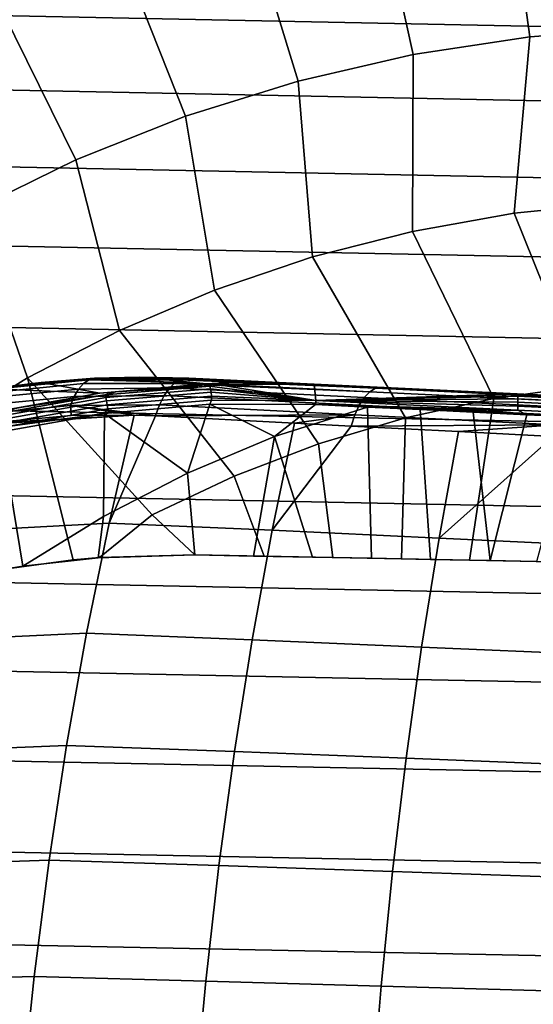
# Model space of a CAD drawing. Header units: metres. Extents: x -25 to 167, y -25 to 25.
# Tile 17 of 135: x -7 to -2, y 6 to 16. Entities that reach past the tile are written whole.
import ezdxf

# ---------------------------------------------------------------- set-up
doc = ezdxf.new("R2010")
doc.units = ezdxf.units.M
doc.layers.add('solid_12_061_372_XXX', color=7, linetype='CONTINUOUS')

msp = doc.modelspace()

# ---------------------------------------------------------------- linework, layer by layer
at = {"layer": 'solid_12_061_372_XXX'}
for points in [[(-2.016999, 17.47929, 120.97818), (-1.783891, 15.794572, 122.151543), (-0.575663, 15.884564, 122.151543), (-0.673007, 17.582405, 120.97818)], [(-3.349154, 17.273594, 120.97818), (-2.981756, 15.612812, 122.151543), (-1.783891, 15.794572, 122.151543), (-2.016999, 17.47929, 120.97818)], [(-4.661653, 16.966522, 120.97818), (-4.162296, 15.340341, 122.151543), (-2.981756, 15.612812, 122.151543), (-3.349154, 17.273594, 120.97818)], [(-5.946794, 16.559877, 120.97818), (-5.318653, 14.978742, 122.151543), (-4.162296, 15.340341, 122.151543), (-4.661653, 16.966522, 120.97818)], [(-7.197033, 16.056046, 120.97818), (-6.444108, 14.530115, 122.151543), (-5.318653, 14.978742, 122.151543), (-5.946794, 16.559877, 120.97818)], [(-18.345339, 16.238237, -100), (18.985172, 15.485756, -100), (19.591871, 14.710722, -100), (-18.985172, 15.485756, -100)], [(-18.345339, 16.238237, -100), (18.345339, 16.238239, -100), (18.985172, 15.485756, -100)], [(-8.405036, 15.457984, 120.97818), (-7.532122, 13.997067, 122.151543), (-6.444108, 14.530115, 122.151543), (-7.197033, 16.056046, 120.97818)], [(-0.575663, 15.884564, 122.151543), (-1.783891, 15.794572, 122.151543), (-1.94288, 13.982415, 123.203033), (-0.886993, 14.08886, 123.203033)], [(-1.783891, 15.794572, 122.151543), (-2.981756, 15.612812, 122.151543), (-2.987786, 13.796951, 123.203033), (-1.94288, 13.982415, 123.203033)], [(-2.981756, 15.612812, 122.151543), (-4.162296, 15.340341, 122.151543), (-4.015807, 13.533514, 123.203033), (-2.987786, 13.796951, 123.203033)], [(-18.985172, 15.485756, -100), (19.591871, 14.710722, -100), (20.168453, 13.909163, -100), (-19.591871, 14.710722, -100)], [(-4.162296, 15.340341, 122.151543), (-5.318653, 14.978742, 122.151543), (-5.021133, 13.193595, 123.203033), (-4.015807, 13.533514, 123.203033)], [(-5.318653, 14.978742, 122.151543), (-6.444108, 14.530115, 122.151543), (-5.998084, 12.779113, 123.203033), (-5.021133, 13.193595, 123.203033)], [(-19.591871, 14.710722, -100), (20.168453, 13.909163, -100), (20.713583, 13.083422, -100), (-20.168453, 13.909163, -100)], [(-6.444108, 14.530115, 122.151543), (-7.532122, 13.997067, 122.151543), (-6.941136, 12.292411, 123.203033), (-5.998084, 12.779113, 123.203033)], [(-1.94288, 13.982415, 123.203033), (-1.230762, 12.207398, 124.127495), (-0.302325, 12.265559, 124.127495), (-0.886993, 14.08886, 123.203033)], [(-7.532122, 13.997067, 122.151543), (-8.576375, 13.382696, 122.151543), (-7.844961, 11.736239, 123.203033), (-6.941136, 12.292411, 123.203033)], [(-2.987786, 13.796951, 123.203033), (-2.152125, 12.079061, 124.127495), (-1.230762, 12.207398, 124.127495), (-1.94288, 13.982415, 123.203033)], [(-20.168453, 13.909163, -100), (20.713583, 13.083422, -100), (21.224592, 12.237609, -100), (-20.713583, 13.083422, -100)], [(-4.015807, 13.533514, 123.203033), (-3.061115, 11.881285, 124.127495), (-2.152125, 12.079061, 124.127495), (-2.987786, 13.796951, 123.203033)], [(-5.021133, 13.193595, 123.203033), (-3.952508, 11.615207, 124.127495), (-3.061115, 11.881285, 124.127495), (-4.015807, 13.533514, 123.203033)], [(-5.998084, 12.779113, 123.203033), (-4.82118, 11.282357, 124.127495), (-3.952508, 11.615207, 124.127495), (-5.021133, 13.193595, 123.203033)], [(-20.713583, 13.083422, -100), (21.224592, 12.237609, -100), (21.699129, 11.375269, -100), (-21.224592, 12.237609, -100)], [(-6.941136, 12.292411, 123.203033), (-5.662136, 10.884648, 124.127495), (-4.82118, 11.282357, 124.127495), (-5.998084, 12.779113, 123.203033)], [(-21.224592, 12.237609, -100), (21.699129, 11.375269, -100), (22.13925, 10.492403, -100), (-21.699129, 11.375269, -100)], [(-6.941136, 12.292411, 123.203033), (-7.844961, 11.736239, 123.203033), (-7.175967, 10.32817, 123.984741), (-6.473171, 10.423162, 124.126366)], [(-6.366227, 12.234225, 128.158554), (-7.305579, 12.142937, 127.674164), (-7.349504, 12.08628, 127.778809), (-6.416801, 12.176651, 128.259644)], [(-7.201499, 12.195993, 127.449997), (-6.802343, 12.245179, 127.609917), (-6.20019, 12.135759, 124.479271), (-7.306516, 12.178493, 127.360916)], [(-6.311105, 12.271952, 128.050735), (-7.255769, 12.17986, 127.563507), (-7.305579, 12.142937, 127.674164), (-6.366227, 12.234225, 128.158554)], [(-6.253012, 12.288751, 127.939224), (-7.201499, 12.195993, 127.449997), (-7.255769, 12.17986, 127.563507), (-6.311105, 12.271952, 128.050735)], [(-6.253012, 12.288751, 127.939224), (-6.802343, 12.245179, 127.609917), (-7.201499, 12.195993, 127.449997)], [(-6.941136, 12.292411, 123.203033), (-6.473171, 10.423162, 124.126366), (-6.2007, 10.447046, 124.181252), (-5.662136, 10.884648, 124.127495)], [(-6.253012, 12.288751, 127.939224), (-6.296876, 12.286216, 127.866982), (-6.802343, 12.245179, 127.609917)], [(-5.101923, 12.231617, 124.666519), (-6.20019, 12.135759, 124.479271), (-6.802343, 12.245179, 127.609917), (-6.296876, 12.286216, 127.866982)], [(-5.435411, 12.233787, 128.66687), (-6.366227, 12.234225, 128.158554), (-6.416801, 12.176651, 128.259644), (-5.479963, 12.190415, 128.743164)], [(-5.417677, 12.24735, 128.636169), (-6.311105, 12.271952, 128.050735), (-6.366227, 12.234225, 128.158554), (-5.435411, 12.233787, 128.66687)], [(-5.352229, 12.280969, 128.521484), (-6.253012, 12.288751, 127.939224), (-6.311105, 12.271952, 128.050735), (-5.375196, 12.272017, 128.561966)], [(-5.417677, 12.24735, 128.636169), (-5.375196, 12.272017, 128.561966), (-6.311105, 12.271952, 128.050735)], [(-6.253012, 12.288751, 127.939224), (-5.791039, 12.3013, 128.131531), (-5.101923, 12.231617, 124.666519), (-6.296876, 12.286216, 127.866982)], [(-5.313455, 12.289337, 128.45253), (-5.791039, 12.3013, 128.131531), (-6.253012, 12.288751, 127.939224)], [(-5.352229, 12.280969, 128.521484), (-5.313455, 12.289337, 128.45253), (-6.253012, 12.288751, 127.939224)], [(-5.791039, 12.3013, 128.131531), (-5.285779, 12.290164, 128.402878), (-4.643284, 12.259248, 126.630394), (-5.101923, 12.231617, 124.666519)], [(-5.313455, 12.289337, 128.45253), (-5.285779, 12.290164, 128.402878), (-5.791039, 12.3013, 128.131531)], [(-3.483609, 12.092162, 129.784393), (-3.427072, 12.150474, 129.673386), (-5.435411, 12.233787, 128.66687), (-5.479963, 12.190415, 128.743164)], [(-3.427072, 12.150474, 129.673386), (-5.417677, 12.24735, 128.636169), (-5.435411, 12.233787, 128.66687)], [(-3.427072, 12.150474, 129.673386), (-3.367729, 12.185079, 129.554214), (-5.375196, 12.272017, 128.561966), (-5.417677, 12.24735, 128.636169)], [(-3.367729, 12.185079, 129.554214), (-5.352229, 12.280969, 128.521484), (-5.375196, 12.272017, 128.561966)], [(-3.367729, 12.185079, 129.554214), (-3.307593, 12.194813, 129.430878), (-5.313455, 12.289337, 128.45253), (-5.352229, 12.280969, 128.521484)], [(-5.313455, 12.289337, 128.45253), (-3.307593, 12.194813, 129.430878), (-5.285779, 12.290164, 128.402878)], [(-4.643284, 12.259248, 126.630394), (-5.285779, 12.290164, 128.402878), (-3.307593, 12.194813, 129.430878)], [(-5.014898, 12.22857, 124.641556), (-5.101923, 12.231617, 124.666519), (-4.643284, 12.259248, 126.630394), (-3.997891, 12.228191, 124.853485)], [(-1.913348, 12.127734, 125.120201), (-3.997891, 12.228191, 124.853485), (-4.643284, 12.259248, 126.630394), (-3.307593, 12.194813, 129.430878)], [(-6.20019, 12.135759, 124.479271), (-7.283662, 11.941659, 124.293388), (-7.808619, 12.086458, 127.120453), (-7.306516, 12.178493, 127.360916)], [(-6.416801, 12.176651, 128.259644), (-7.349504, 12.08628, 127.778809), (-7.386287, 12.01151, 127.874443), (-6.461381, 12.100877, 128.351074)], [(-7.045239, 11.985769, 124.299118), (-7.283662, 11.941659, 124.293388), (-6.20019, 12.135759, 124.479271)], [(-6.146099, 12.117396, 124.412392), (-7.045239, 11.985769, 124.299118), (-6.20019, 12.135759, 124.479271), (-6.035187, 12.149695, 124.469994)], [(-5.479963, 12.190415, 128.743164), (-6.416801, 12.176651, 128.259644), (-6.461381, 12.100877, 128.351074), (-5.53703, 12.112045, 128.838913)], [(-6.035187, 12.149695, 124.469994), (-6.20019, 12.135759, 124.479271), (-5.101923, 12.231617, 124.666519)], [(-5.068052, 12.208753, 124.593765), (-6.146099, 12.117396, 124.412392), (-6.035187, 12.149695, 124.469994)], [(-5.061693, 12.181237, 124.562439), (-6.137342, 12.090081, 124.381477), (-6.146099, 12.117396, 124.412392), (-5.068052, 12.208753, 124.593765)], [(-5.056503, 12.145925, 124.539978), (-6.129096, 12.055026, 124.359535), (-6.137342, 12.090081, 124.381477), (-5.061693, 12.181237, 124.562439)], [(-5.052895, 12.105606, 124.528145), (-6.122012, 12.015001, 124.348289), (-6.129096, 12.055026, 124.359535), (-5.056503, 12.145925, 124.539978)], [(-5.014898, 12.22857, 124.641556), (-6.035187, 12.149695, 124.469994), (-5.101923, 12.231617, 124.666519)], [(-5.068052, 12.208753, 124.593765), (-6.035187, 12.149695, 124.469994), (-5.014898, 12.22857, 124.641556)], [(-3.53544, 12.012103, 129.883514), (-3.483609, 12.092162, 129.784393), (-5.479963, 12.190415, 128.743164), (-5.53703, 12.112045, 128.838913)], [(-5.068052, 12.208753, 124.593765), (-5.014898, 12.22857, 124.641556), (-3.981576, 12.059243, 124.706581)], [(-5.061693, 12.181237, 124.562439), (-5.068052, 12.208753, 124.593765), (-3.981576, 12.059243, 124.706581)], [(-5.056503, 12.145925, 124.539978), (-5.061693, 12.181237, 124.562439), (-3.981576, 12.059243, 124.706581)], [(-5.052895, 12.105606, 124.528145), (-5.056503, 12.145925, 124.539978), (-3.981576, 12.059243, 124.706581)], [(-3.981576, 12.059243, 124.706581), (-5.014898, 12.22857, 124.641556), (-3.997891, 12.228191, 124.853485)], [(-3.981576, 12.059243, 124.706581), (-3.997891, 12.228191, 124.853485), (-1.913348, 12.127734, 125.120201)], [(-3.427072, 12.150474, 129.673386), (-3.483609, 12.092162, 129.784393), (-1.42485, 11.991103, 130.712479), (-1.374365, 12.050698, 130.597855)], [(-3.367729, 12.185079, 129.554214), (-3.427072, 12.150474, 129.673386), (-1.374365, 12.050698, 130.597855), (-1.321477, 12.086237, 130.474655)], [(-1.321477, 12.086237, 130.474655), (-1.268008, 12.096505, 130.347076), (-3.307593, 12.194813, 129.430878), (-3.367729, 12.185079, 129.554214)], [(0.18564, 12.026585, 125.229073), (-1.913348, 12.127734, 125.120201), (-3.307593, 12.194813, 129.430878), (-1.268008, 12.096505, 130.347076)], [(-1.230762, 12.207398, 124.127495), (-2.152125, 12.079061, 124.127495), (-2.404709, 10.420721, 124.793579), (-1.711924, 10.407599, 124.850151)], [(-6.461381, 12.100877, 128.351074), (-7.386287, 12.01151, 127.874443), (-7.414877, 11.920766, 127.958336), (-6.498691, 12.009068, 128.430252)], [(-6.146099, 12.117396, 124.412392), (-7.211816, 11.930922, 124.231949), (-7.045239, 11.985769, 124.299118)], [(-6.137342, 12.090081, 124.381477), (-7.200686, 11.904019, 124.201431), (-7.211816, 11.930922, 124.231949), (-6.146099, 12.117396, 124.412392)], [(-6.129096, 12.055026, 124.359535), (-7.189413, 11.869492, 124.18), (-7.200686, 11.904019, 124.201431), (-6.137342, 12.090081, 124.381477)], [(-6.122012, 12.015001, 124.348289), (-7.178886, 11.830069, 124.169342), (-7.189413, 11.869492, 124.18), (-6.129096, 12.055026, 124.359535)], [(-5.53703, 12.112045, 128.838913), (-6.461381, 12.100877, 128.351074), (-6.498691, 12.009068, 128.430252), (-5.586996, 12.014827, 128.920288)], [(-5.051153, 12.063469, 124.527878), (-5.070196, 12.022125, 124.536034), (-6.150564, 11.928026, 124.354256), (-6.116651, 11.97317, 124.348633)], [(-5.051153, 12.063469, 124.527878), (-6.116651, 11.97317, 124.348633), (-6.122012, 12.015001, 124.348289), (-5.052895, 12.105606, 124.528145)], [(-3.58082, 11.912992, 129.967422), (-3.53544, 12.012103, 129.883514), (-5.53703, 12.112045, 128.838913), (-5.586996, 12.014827, 128.920288)], [(-5.051153, 12.063469, 124.527878), (-3.981576, 12.059243, 124.706581), (-3.985317, 12.01867, 124.717308), (-5.070196, 12.022125, 124.536034)], [(-5.051153, 12.063469, 124.527878), (-5.052895, 12.105606, 124.528145), (-3.981576, 12.059243, 124.706581)], [(-1.907958, 11.959312, 124.971886), (-3.985317, 12.01867, 124.717308), (-3.981576, 12.059243, 124.706581)], [(-1.909737, 12.121696, 125.078873), (-3.981576, 12.059243, 124.706581), (-1.913348, 12.127734, 125.120201)], [(-1.907135, 12.104299, 125.040543), (-3.981576, 12.059243, 124.706581), (-1.909737, 12.121696, 125.078873)], [(-1.905579, 12.076909, 125.008507), (-3.981576, 12.059243, 124.706581), (-1.907135, 12.104299, 125.040543)], [(-1.905193, 12.041692, 124.985306), (-3.981576, 12.059243, 124.706581), (-1.905579, 12.076909, 125.008507)], [(-1.906008, 12.001432, 124.972771), (-3.981576, 12.059243, 124.706581), (-1.905193, 12.041692, 124.985306)], [(-1.907958, 11.959312, 124.971886), (-3.981576, 12.059243, 124.706581), (-1.906008, 12.001432, 124.972771)], [(-3.483609, 12.092162, 129.784393), (-3.53544, 12.012103, 129.883514), (-1.471204, 11.90949, 130.814606), (-1.42485, 11.991103, 130.712479)], [(-2.152125, 12.079061, 124.127495), (-3.061115, 11.881285, 124.127495), (-3.101934, 10.433927, 124.718262), (-2.404709, 10.420721, 124.793579)], [(0.186016, 12.020702, 125.187569), (-1.909737, 12.121696, 125.078873), (-1.913348, 12.127734, 125.120201), (0.18564, 12.026585, 125.229073)], [(0.185727, 12.003444, 125.149086), (-1.907135, 12.104299, 125.040543), (-1.909737, 12.121696, 125.078873), (0.186016, 12.020702, 125.187569)], [(0.184866, 11.976171, 125.116928), (-1.905579, 12.076909, 125.008507), (-1.907135, 12.104299, 125.040543), (0.185727, 12.003444, 125.149086)], [(0.181741, 11.900825, 125.081047), (-1.906008, 12.001432, 124.972771), (-1.905193, 12.041692, 124.985306), (0.183502, 11.941038, 125.093636)], [(0.183502, 11.941038, 125.093636), (-1.905193, 12.041692, 124.985306), (-1.905579, 12.076909, 125.008507), (0.184866, 11.976171, 125.116928)], [(-7.414877, 11.920766, 127.958336), (-7.359777, 11.8273, 128.065399), (-6.493063, 11.905523, 128.513184), (-6.498691, 12.009068, 128.430252)], [(-6.116651, 11.97317, 124.348633), (-7.169939, 11.788865, 124.170303), (-7.178886, 11.830069, 124.169342), (-6.122012, 12.015001, 124.348289)], [(-6.116651, 11.97317, 124.348633), (-6.150564, 11.928026, 124.354256), (-7.169939, 11.788865, 124.170303)], [(-5.586996, 12.014827, 128.920288), (-6.498691, 12.009068, 128.430252), (-5.62821, 11.901967, 128.984558)], [(-6.498691, 12.009068, 128.430252), (-5.844567, 11.910588, 128.864395), (-5.62821, 11.901967, 128.984558)], [(-6.498691, 12.009068, 128.430252), (-6.493063, 11.905523, 128.513184), (-5.844567, 11.910588, 128.864395)], [(-6.150564, 11.928026, 124.354256), (-5.070196, 12.022125, 124.536034), (-5.299336, 11.313046, 124.794945)], [(-3.58082, 11.912992, 129.967422), (-5.586996, 12.014827, 128.920288), (-5.62821, 11.901967, 128.984558)], [(-5.070196, 12.022125, 124.536034), (-4.404536, 11.689414, 124.79541), (-5.299336, 11.313046, 124.794945)], [(-5.070196, 12.022125, 124.536034), (-3.985317, 12.01867, 124.717308), (-4.404536, 11.689414, 124.79541)], [(-3.985317, 12.01867, 124.717308), (-3.451587, 11.992927, 124.800835), (-4.404536, 11.689414, 124.79541)], [(-4.014898, 10.451211, 125.348038), (-4.404536, 11.689414, 124.79541), (-3.451587, 11.992927, 124.800835), (-3.407727, 10.439711, 125.432533)], [(-1.907958, 11.959312, 124.971886), (-3.451587, 11.992927, 124.800835), (-3.985317, 12.01867, 124.717308)], [(-3.53544, 12.012103, 129.883514), (-3.58082, 11.912992, 129.967422), (-1.511842, 11.80865, 130.900742), (-1.471204, 11.90949, 130.814606)], [(-3.407727, 10.439711, 125.432533), (-3.451587, 11.992927, 124.800835), (-2.910809, 11.966871, 124.874641), (-2.80283, 10.428254, 125.503471)], [(-1.907958, 11.959312, 124.971886), (-2.910809, 11.966871, 124.874641), (-3.451587, 11.992927, 124.800835)], [(-2.80283, 10.428254, 125.503471), (-2.910809, 11.966871, 124.874641), (-2.364453, 11.940549, 124.93824), (-2.191927, 10.416683, 125.561783)], [(-1.907958, 11.959312, 124.971886), (-2.364453, 11.940549, 124.93824), (-2.910809, 11.966871, 124.874641)], [(-1.907958, 11.959312, 124.971886), (-1.813955, 11.914028, 124.991249), (-2.364453, 11.940549, 124.93824)], [(-2.191927, 10.416683, 125.561783), (-2.364453, 11.940549, 124.93824), (-1.813955, 11.914028, 124.991249)], [(0.179724, 11.858707, 125.080162), (-1.907958, 11.959312, 124.971886), (-1.906008, 12.001432, 124.972771), (0.181741, 11.900825, 125.081047)], [(0.179724, 11.858707, 125.080162), (-1.813955, 11.914028, 124.991249), (-1.907958, 11.959312, 124.971886)], [(-7.77042, 10.711298, 128.499634), (-6.102818, 10.800778, 129.378677), (-5.844567, 11.910588, 128.864395), (-7.492098, 11.8082, 127.999275)], [(-7.359777, 11.8273, 128.065399), (-7.492098, 11.8082, 127.999275), (-5.844567, 11.910588, 128.864395)], [(-6.493063, 11.905523, 128.513184), (-7.359777, 11.8273, 128.065399), (-5.844567, 11.910588, 128.864395)], [(-6.150564, 11.928026, 124.354256), (-6.162195, 10.868305, 124.794495), (-6.99029, 10.358049, 124.793396), (-7.216568, 11.737291, 124.173721)], [(-7.169939, 11.788865, 124.170303), (-6.150564, 11.928026, 124.354256), (-7.216568, 11.737291, 124.173721)], [(-6.150564, 11.928026, 124.354256), (-5.299336, 11.313046, 124.794945), (-6.162195, 10.868305, 124.794495)], [(-5.844567, 11.910588, 128.864395), (-6.102818, 10.800778, 129.378677), (-5.62821, 11.901967, 128.984558)], [(-5.62821, 11.901967, 128.984558), (-6.102818, 10.800778, 129.378677), (-4.428873, 10.72913, 130.251434), (-4.201442, 11.828191, 129.743973)], [(-3.58082, 11.912992, 129.967422), (-5.62821, 11.901967, 128.984558), (-4.201442, 11.828191, 129.743973)], [(-4.201442, 11.828191, 129.743973), (-4.428873, 10.72913, 130.251434), (-3.618239, 11.798163, 130.033264)], [(-3.58082, 11.912992, 129.967422), (-4.201442, 11.828191, 129.743973), (-3.618239, 11.798163, 130.033264)], [(-3.061115, 11.881285, 124.127495), (-3.952508, 11.615207, 124.127495), (-3.804881, 10.447241, 124.623795), (-3.101934, 10.433927, 124.718262)], [(-3.58082, 11.912992, 129.967422), (-3.618239, 11.798163, 130.033264), (-1.511842, 11.80865, 130.900742)], [(-2.191927, 10.416683, 125.561783), (-1.813955, 11.914028, 124.991249), (-1.26048, 11.887358, 125.033401), (-1.561948, 10.404752, 125.607956)], [(0.179724, 11.858707, 125.080162), (-1.26048, 11.887358, 125.033401), (-1.813955, 11.914028, 124.991249)], [(-7.19708, 10.324632, 124.752571), (-7.216568, 11.737291, 124.173721), (-6.99029, 10.358049, 124.793396)], [(-3.618239, 11.798163, 130.033264), (-4.428873, 10.72913, 130.251434), (-2.715212, 10.647063, 131.050751), (-2.516175, 11.741625, 130.547958)], [(-1.511842, 11.80865, 130.900742), (-3.618239, 11.798163, 130.033264), (-2.516175, 11.741625, 130.547958)], [(-2.516175, 11.741625, 130.547958), (-2.715212, 10.647063, 131.050751), (-1.545388, 11.692031, 130.967941)], [(-1.511842, 11.80865, 130.900742), (-2.516175, 11.741625, 130.547958), (-1.545388, 11.692031, 130.967941)], [(-5.224493, 10.474122, 125.139488), (-5.299336, 11.313046, 124.794945), (-4.404536, 11.689414, 124.79541), (-4.622068, 10.462711, 125.250092)], [(-4.014898, 10.451211, 125.348038), (-4.622068, 10.462711, 125.250092), (-4.404536, 11.689414, 124.79541)], [(-1.545388, 11.692031, 130.967941), (-2.715212, 10.647063, 131.050751), (-0.96357, 10.564134, 131.770584), (-0.79179, 11.653659, 131.273132)], [(-3.952508, 11.615207, 124.127495), (-4.82118, 11.282357, 124.127495), (-4.512269, 10.460639, 124.510574), (-3.804881, 10.447241, 124.623795)], [(-21.699129, 11.375269, -100), (22.13925, 10.492403, -100), (22.544508, 9.590544, -100), (-22.13925, 10.492403, -100)], [(-6.214446, 10.446043, 124.945984), (-6.162195, 10.868305, 124.794495), (-5.299336, 11.313046, 124.794945), (-5.224493, 10.474122, 125.139488)], [(-4.82118, 11.282357, 124.127495), (-5.662136, 10.884648, 124.127495), (-5.224097, 10.474122, 124.378616), (-4.512269, 10.460639, 124.510574)], [(-6.214446, 10.446043, 124.945984), (-6.99029, 10.358049, 124.793396), (-6.162195, 10.868305, 124.794495)], [(-5.662136, 10.884648, 124.127495), (-6.2007, 10.447046, 124.181252), (-5.224097, 10.474122, 124.378616)], [(-8.021465, 9.591977, 128.948196), (-6.334339, 9.671237, 129.839142), (-6.102818, 10.800778, 129.378677), (-7.77042, 10.711298, 128.499634)], [(-6.102818, 10.800778, 129.378677), (-6.334339, 9.671237, 129.839142), (-4.634057, 9.604126, 130.708969), (-4.428873, 10.72913, 130.251434)], [(-4.428873, 10.72913, 130.251434), (-4.634057, 9.604126, 130.708969), (-2.894754, 9.527846, 131.503876), (-2.715212, 10.647063, 131.050751)], [(-2.715212, 10.647063, 131.050751), (-2.894754, 9.527846, 131.503876), (-1.118548, 9.451077, 132.218704), (-0.96357, 10.564134, 131.770584)], [(-22.13925, 10.492403, -100), (22.544508, 9.590544, -100), (22.91305, 8.673883, -100), (-22.544508, 9.590543, -100)], [(-7.175967, 10.32817, 123.984741), (-6.99029, 10.358049, 124.793396), (-6.214446, 10.446043, 124.945984), (-6.473171, 10.423162, 124.126366)], [(-6.2007, 10.447046, 124.181252), (-6.473171, 10.423162, 124.126366), (-6.214446, 10.446043, 124.945984)], [(-5.224097, 10.474122, 124.378616), (-6.2007, 10.447046, 124.181252), (-6.214446, 10.446043, 124.945984), (-5.224493, 10.474122, 125.139488)], [(-4.512269, 10.460639, 124.510574), (-5.224097, 10.474122, 124.378616), (-5.224493, 10.474122, 125.139488), (-4.622068, 10.462711, 125.250092)], [(-3.804881, 10.447241, 124.623795), (-4.512269, 10.460639, 124.510574), (-4.622068, 10.462711, 125.250092), (-4.014898, 10.451211, 125.348038)], [(-3.101934, 10.433927, 124.718262), (-3.804881, 10.447241, 124.623795), (-4.014898, 10.451211, 125.348038), (-3.407727, 10.439711, 125.432533)], [(-2.404709, 10.420721, 124.793579), (-3.101934, 10.433927, 124.718262), (-3.407727, 10.439711, 125.432533), (-2.80283, 10.428254, 125.503471)], [(-2.404709, 10.420721, 124.793579), (-2.80283, 10.428254, 125.503471), (-2.191927, 10.416683, 125.561783)], [(-2.404709, 10.420721, 124.793579), (-2.191927, 10.416683, 125.561783), (-1.561948, 10.404752, 125.607956), (-1.711924, 10.407599, 124.850151)], [(-7.175967, 10.32817, 123.984741), (-7.19708, 10.324632, 124.752571), (-6.99029, 10.358049, 124.793396)], [(-8.244678, 8.447927, 129.34697), (-6.540173, 8.51706, 130.248444), (-6.334339, 9.671237, 129.839142), (-8.021465, 9.591977, 128.948196)], [(-6.334339, 9.671237, 129.839142), (-6.540173, 8.51706, 130.248444), (-4.816415, 8.455671, 131.115555), (-4.634057, 9.604126, 130.708969)], [(-4.634057, 9.604126, 130.708969), (-4.816415, 8.455671, 131.115555), (-3.054264, 8.386331, 131.906387), (-2.894754, 9.527846, 131.503876)], [(-22.544508, 9.590543, -100), (22.91305, 8.673883, -100), (23.243122, 7.746321, -100), (-22.91305, 8.673883, -100)], [(-2.894754, 9.527846, 131.503876), (-3.054264, 8.386331, 131.906387), (-1.256182, 8.316775, 132.616638), (-1.118548, 9.451077, 132.218704)], [(-22.91305, 8.673883, -100), (23.243122, 7.746321, -100), (23.535868, 6.803498, -100), (-23.243122, 7.746321, -100)], [(-8.439428, 7.282065, 129.694855), (-6.71975, 7.34116, 130.605515), (-6.540173, 8.51706, 130.248444), (-8.244678, 8.447927, 129.34697)], [(-6.540173, 8.51706, 130.248444), (-6.71975, 7.34116, 130.605515), (-4.975462, 7.286543, 131.470123), (-4.816415, 8.455671, 131.115555)], [(-4.816415, 8.455671, 131.115555), (-4.975462, 7.286543, 131.470123), (-3.193338, 7.225163, 132.257294), (-3.054264, 8.386331, 131.906387)], [(-3.054264, 8.386331, 131.906387), (-3.193338, 7.225163, 132.257294), (-1.376142, 7.16376, 132.96344), (-1.256182, 8.316775, 132.616638)], [(-23.243122, 7.746321, -100), (23.535868, 6.803498, -100), (23.791313, 5.846748, -100), (-23.535868, 6.803498, -100)], [(-8.605144, 6.097358, 129.99086), (-6.872545, 6.146489, 130.909286), (-6.71975, 7.34116, 130.605515), (-8.439428, 7.282065, 129.694855)], [(-6.71975, 7.34116, 130.605515), (-6.872545, 6.146489, 130.909286), (-5.110754, 6.099559, 131.771713), (-4.975462, 7.286543, 131.470123)], [(-4.975462, 7.286543, 131.470123), (-5.110754, 6.099559, 131.771713), (-3.311608, 6.047032, 132.555695), (-3.193338, 7.225163, 132.257294)], [(-3.193338, 7.225163, 132.257294), (-3.311608, 6.047032, 132.555695), (-1.478128, 5.994601, 133.258255), (-1.376142, 7.16376, 132.96344)], [(-23.535868, 6.803498, -100), (23.791313, 5.846748, -100), (24.008224, 4.881725, -100), (-23.791313, 5.846748, -100)], [(-8.741376, 4.896885, 130.234177), (-6.998148, 4.936113, 131.158981), (-6.872545, 6.146489, 130.909286), (-8.605144, 6.097358, 129.99086)], [(-6.872545, 6.146489, 130.909286), (-6.998148, 4.936113, 131.158981), (-5.221946, 4.897639, 132.019547), (-5.110754, 6.099559, 131.771713)], [(-5.110754, 6.099559, 131.771713), (-5.221946, 4.897639, 132.019547), (-3.408789, 4.854715, 132.800858), (-3.311608, 6.047032, 132.555695)], [(-3.311608, 6.047032, 132.555695), (-3.408789, 4.854715, 132.800858), (-1.56191, 4.811944, 133.500443), (-1.478128, 5.994601, 133.258255)]]:
    msp.add_3dface(points, dxfattribs=at)

doc.saveas('drawing.dxf')
